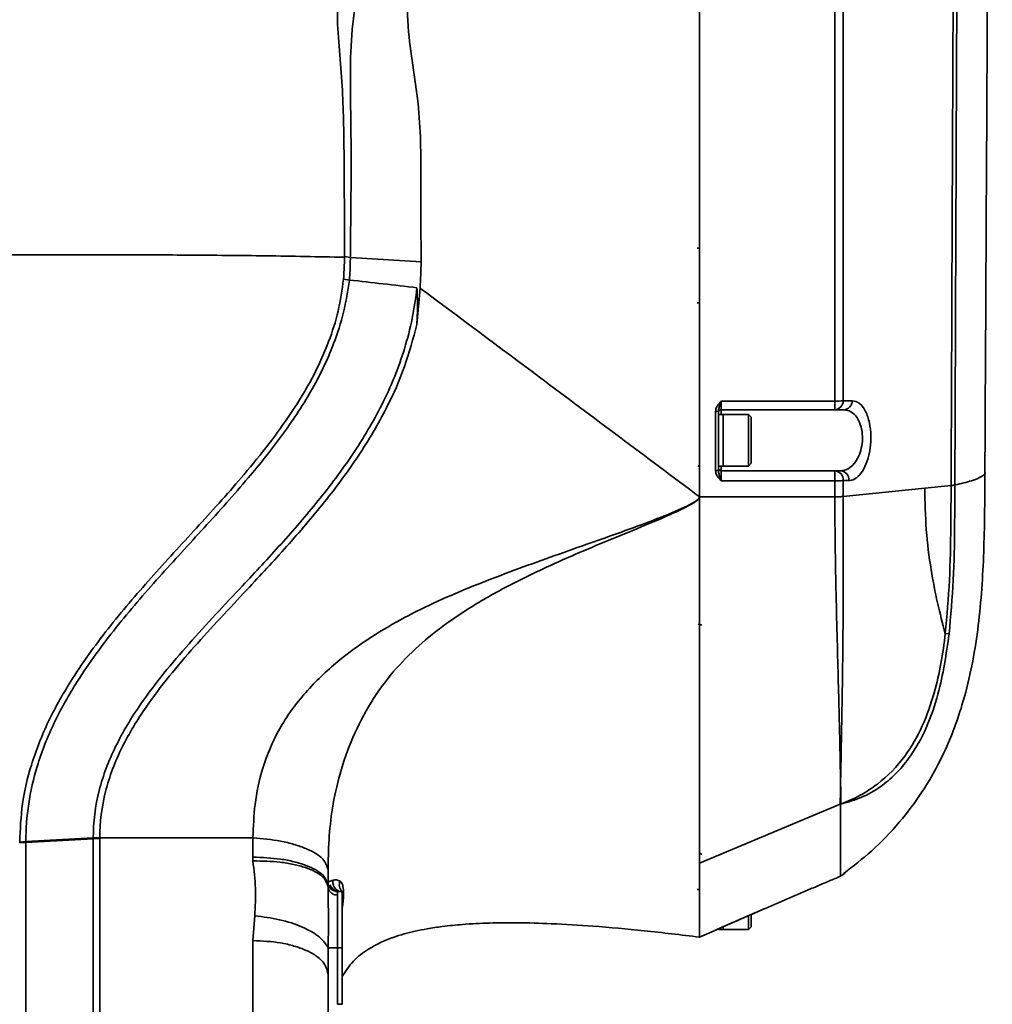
# Model space of a CAD drawing. Header units: millimetres. Extents: x -7686 to -856, y -458 to 6140.
# Tile 14 of 102: x -6771 to -6668, y 3852 to 3956. Entities that reach past the tile are written whole.
import ezdxf

# ---------------------------------------------------------------- set-up
doc = ezdxf.new("R2010")
doc.units = ezdxf.units.MM
doc.header["$LTSCALE"] = 5

msp = doc.modelspace()

# ---------------------------------------------------------------- linework, layer by layer
at = {"linetype": 'Continuous', "lineweight": 35}
for p, q in [((-6698.949, 3932.078), (-6699.199, 3932.078)), ((-6736.706, 3931.163), (-6736.713, 3931.097)), ((-6736.706, 3931.097), (-6736.706, 3931.163)), ((-6736.705, 3931.164), (-6736.076, 3931.07)), ((-6736.076, 3931.07), (-6728.557, 3930.609)), ((-6736.184, 3928.674), (-6736.799, 3928.76)), ((-6728.671, 3927.822), (-6729.004, 3923.946)), ((-6698.949, 3926.242), (-6699.199, 3926.242)), ((-6696.649, 3915.788), (-6684.563, 3915.788)), ((-6696.649, 3915.788), (-6696.649, 3914.878)), ((-6684.563, 3914.878), (-6684.563, 3915.788)), ((-6683.672, 3915.837), (-6682.717, 3915.838)), ((-6696.949, 3914.725), (-6696.949, 3913.094)), ((-6696.449, 3914.378), (-6696.949, 3914.378)), ((-6696.949, 3914.378), (-6696.949, 3908.878)), ((-6684.563, 3914.878), (-6696.649, 3914.878)), ((-6696.649, 3914.878), (-6696.649, 3914.378)), ((-6693.749, 3914.378), (-6696.449, 3914.378)), ((-6696.449, 3911.628), (-6696.449, 3914.378)), ((-6696.449, 3914.378), (-6696.449, 3908.878)), ((-6693.449, 3914.078), (-6693.749, 3914.378)), ((-6693.749, 3911.628), (-6693.749, 3914.378)), ((-6683.608, 3914.878), (-6684.563, 3914.878)), ((-6693.449, 3914.078), (-6693.449, 3911.628)), ((-6696.449, 3908.878), (-6696.449, 3911.628)), ((-6693.749, 3908.878), (-6693.749, 3911.628)), ((-6693.449, 3911.628), (-6693.449, 3909.178)), ((-6696.949, 3909.815), (-6696.949, 3908.423)), ((-6696.949, 3908.878), (-6696.449, 3908.878)), ((-6696.649, 3908.878), (-6696.649, 3908.378)), ((-6696.449, 3908.878), (-6693.749, 3908.878)), ((-6693.749, 3908.878), (-6693.449, 3909.178)), ((-6696.649, 3908.378), (-6696.649, 3907.31)), ((-6696.649, 3908.378), (-6684.562, 3908.378)), ((-6684.562, 3907.31), (-6684.562, 3908.378)), ((-6684.562, 3908.378), (-6683.946, 3908.378)), ((-6684.562, 3907.31), (-6696.649, 3907.31)), ((-6684.561, 3905.618), (-6684.562, 3907.31)), ((-6683.056, 3907.348), (-6683.671, 3907.347)), ((-6672.201, 3906.814), (-6675.007, 3906.528)), ((-6672.201, 3906.822), (-6671.798, 3906.87)), ((-6672.201, 3906.814), (-6672.201, 3906.822)), ((-6671.798, 3906.87), (-6671.798, 3906.862)), ((-6698.97, 3905.786), (-6698.953, 3905.788)), ((-6675.007, 3906.528), (-6683.671, 3905.646)), ((-6698.949, 3905.618), (-6684.561, 3905.618)), ((-6672.816, 3891.079), (-6672.41, 3891.032)), ((-6683.99, 3872.908), (-6698.949, 3866.625)), ((-6683.908, 3872.938), (-6683.949, 3873.077)), ((-6683.866, 3872.951), (-6683.908, 3872.938)), ((-6683.861, 3872.94), (-6683.866, 3872.951)), ((-6770.583, 3868.939), (-6763.414, 3869.325)), ((-6763.414, 3869.235), (-6770.583, 3868.857)), ((-6763.414, 3869.325), (-6762.725, 3869.343)), ((-6763.414, 3869.234), (-6762.725, 3869.254)), ((-6746.438, 3869.343), (-6762.725, 3869.343)), ((-6771.235, 3868.89), (-6770.583, 3868.939)), ((-6771.235, 3868.803), (-6770.583, 3868.853)), ((-6746.442, 3866.88), (-6746.449, 3867.284)), ((-6683.83, 3865.343), (-6683.638, 3865.481)), ((-6738.449, 3864.286), (-6738.449, 3864.145)), ((-6737.444, 3863.628), (-6737.449, 3863.245)), ((-6737.444, 3863.628), (-6736.949, 3863.628)), ((-6736.941, 3863.628), (-6736.999, 3863.691)), ((-6736.949, 3863.628), (-6736.949, 3857.628)), ((-6698.949, 3863.828), (-6699.199, 3863.828)), ((-6691.865, 3861.87), (-6691.865, 3861.87)), ((-6746.449, 3858.411), (-6746.241, 3861.037)), ((-6693.749, 3859.578), (-6693.749, 3861.045)), ((-6693.449, 3861.161), (-6693.449, 3859.878)), ((-6696.949, 3859.691), (-6696.949, 3859.578)), ((-6696.449, 3859.874), (-6696.449, 3859.578)), ((-6696.449, 3859.578), (-6696.449, 3859.827)), ((-6693.749, 3859.578), (-6693.449, 3859.878)), ((-6698.949, 3858.769), (-6697.128, 3859.555)), ((-6696.949, 3859.578), (-6696.449, 3859.578)), ((-6696.449, 3859.578), (-6693.749, 3859.578)), ((-6746.449, 3846.958), (-6746.449, 3858.411)), ((-6738.426, 3857.628), (-6738.449, 3854.847)), ((-6737.449, 3857.628), (-6738.426, 3857.628)), ((-6737.449, 3857.628), (-6736.949, 3857.628)), ((-6736.949, 3857.628), (-6736.949, 3851.628)), ((-6736.949, 3851.628), (-6737.449, 3851.628))]:
    msp.add_line(p, q, dxfattribs=at)
at = {"linetype": 'Continuous', "lineweight": 35, "flags": 128}
for points in [[(-6699.099, 3908.806), (-6698.98, 3908.961), (-6698.952, 3908.988)], [(-6698.952, 3867.692), (-6698.736, 3867.593), (-6698.72, 3867.588)], [(-6697.13, 3859.555), (-6697.092, 3859.575), (-6697.066, 3859.593)]]:
    msp.add_lwpolyline(points, dxfattribs=at)
at = {"linetype": 'Continuous', "lineweight": 35}
for centre, radius, start, end in [((-6684.458, 3921.931), 6.144, 269.01874, 277.34904), ((-6684.617, 3915.822), 0.945, 273.28565, 0.9218), ((-6683.663, 3915.822), 0.946, 273.28829, 0.9466), ((-6697.175, 3915.575), 0.88, 265.14706, 284.85702), ((-6696.649, 3914.578), 0.3, 90, 180), ((-6697.175, 3909.478), 1.079, 266.03453, 282.05533), ((-6696.649, 3908.678), 0.3, 180, 270), ((-6684.622, 3907.426), 0.954, 355.27688, 86.38263), ((-6684.006, 3907.426), 0.954, 355.29265, 86.38349), ((-6684.456, 3915.491), 8.182, 269.26256, 275.5082), ((-6672.548, 3911.409), 4.608, 274.31028, 279.35796), ((-6698.61, 3894.099), 2.108, 256.59178, 267.01649), ((-6737.444, 3864.628), 1, 179.62691, 228.09119), ((-6737.444, 3864.628), 1, 228.09121, 269.99994), ((-6736.938, 3864.627), 1.002, 168.86844, 248.35493), ((-6736.287, 3864.331), 0.966, 155.12791, 226.68739)]:
    msp.add_arc(centre, radius, start, end, dxfattribs=at)
for points, knots in [([(-6668.605, 3908.217), (-6668.565, 3915.907), (-6668.485, 3931.272), (-6668.362, 3954.197), (-6668.243, 3976.962), (-6668.13, 3999.536), (-6668.027, 4021.898), (-6667.938, 4044.015), (-6667.865, 4065.886), (-6667.834, 4080.249), (-6667.818, 4087.422)], [0, 0, 0, 0, 0.12559417, 0.25095726, 0.37615785, 0.50123273, 0.6261886, 0.75100406, 0.87563165, 1, 1, 1, 1]), ([(-6672.201, 3906.822), (-6672.171, 3914.053), (-6672.109, 3928.614), (-6672.017, 3950.362), (-6671.925, 3972.022), (-6671.832, 3993.45), (-6671.738, 4014.612), (-6671.651, 4035.475), (-6671.576, 4055.834), (-6671.546, 4069.06), (-6671.531, 4075.569)], [0, 0, 0, 0, 0.12393853, 0.24955313, 0.37526773, 0.50090811, 0.62662977, 0.75241908, 0.87815767, 1, 1, 1, 1]), ([(-6671.248, 4075.952), (-6671.248, 4075.952), (-6671.258, 4069.463), (-6671.279, 4057.872), (-6671.317, 4040.996), (-6671.359, 4025.428), (-6671.406, 4009.657), (-6671.46, 3993.731), (-6671.519, 3977.67), (-6671.582, 3961.472), (-6671.647, 3945.11), (-6671.706, 3930.511), (-6671.757, 3917.753), (-6671.784, 3910.5), (-6671.798, 3906.87), (-6671.798, 3906.87)], [0, 0, 0, 0, 0.0000003, 0.1217527, 0.2158001, 0.3099339, 0.4043567, 0.4988897, 0.5928067, 0.6868557, 0.7813367, 0.8759774, 0.9379631, 0.9999997, 1, 1, 1, 1]), ([(-6698.949, 4065.397), (-6698.949, 4064.436), (-6698.949, 4062.193), (-6698.949, 4058.977), (-6698.949, 4055.576), (-6698.949, 4052.435), (-6698.949, 4049.258), (-6698.949, 4046.137), (-6698.949, 4041.107), (-6698.949, 4034.074), (-6698.949, 4024.494), (-6698.949, 4014.122), (-6698.949, 4002.965), (-6698.949, 3990.057), (-6698.949, 3975.278), (-6698.949, 3958.517), (-6698.949, 3941.256), (-6698.949, 3923.587), (-6698.949, 3911.63), (-6698.949, 3905.618)], [0, 0, 0, 0, 0.0191688, 0.0447303, 0.0641445, 0.0869941, 0.1073318, 0.1273657, 0.1490142, 0.2070756, 0.2661939, 0.3364787, 0.4077798, 0.4793079, 0.5799078, 0.6824659, 0.7864703, 0.8926361, 1, 1, 1, 1]), ([(-6698.949, 3905.618), (-6698.949, 3911.634), (-6698.949, 3923.585), (-6698.949, 3941.262), (-6698.949, 3958.515), (-6698.949, 3975.282), (-6698.949, 3991.136), (-6698.949, 4006.114), (-6698.949, 4020.212), (-6698.949, 4031.39), (-6698.949, 4039.823), (-6698.949, 4045.624), (-6698.949, 4050.105), (-6698.949, 4053.352), (-6698.949, 4055.346), (-6698.949, 4057.305), (-6698.949, 4059.364), (-6698.949, 4061.538), (-6698.949, 4063.608), (-6698.949, 4064.867), (-6698.949, 4065.397)], [0, 0, 0, 0, 0.1074266, 0.2134385, 0.3176729, 0.420017, 0.5206966, 0.6123606, 0.7029589, 0.791456, 0.8305438, 0.8691707, 0.9063409, 0.9196359, 0.9338304, 0.9460672, 0.9587072, 0.9748906, 0.9894348, 1, 1, 1, 1]), ([(-6729.053, 3979.104), (-6729.113, 3977.514), (-6729.234, 3974.334), (-6729.505, 3969.541), (-6729.815, 3964.734), (-6730.147, 3959.91), (-6729.947, 3953.953), (-6728.558, 3947.005), (-6728.587, 3938.805), (-6728.567, 3933.344), (-6728.557, 3930.609)], [0, 0, 0, 0, 0.0997959, 0.199655, 0.2995654, 0.3994055, 0.4991847, 0.6667407, 0.8331092, 1, 1, 1, 1]), ([(-6736.712, 3931.097), (-6736.712, 3931.097), (-6736.708, 3935.037), (-6736.709, 3941.414), (-6736.862, 3949.055), (-6737.341, 3954.016), (-6737.536, 3957.297), (-6737.217, 3960.087), (-6736.541, 3963.181), (-6735.469, 3967.015), (-6734.395, 3971.64), (-6733.897, 3974.728), (-6733.701, 3976.277), (-6733.701, 3976.277)], [0, 0, 0, 0, 0.0000013, 0.2589969, 0.4203426, 0.5022035, 0.5839384, 0.6347836, 0.6856911, 0.7904062, 0.8947843, 0.9999987, 1, 1, 1, 1]), ([(-6732.128, 3975.115), (-6732.324, 3973.545), (-6732.717, 3970.405), (-6733.624, 3965.853), (-6734.798, 3961.469), (-6735.794, 3957.016), (-6736.109, 3952.349), (-6736.062, 3947.601), (-6735.947, 3940.508), (-6736.046, 3935.006), (-6736.076, 3931.07), (-6736.076, 3931.07)], [0, 0, 0, 0, 0.1094267, 0.2188388, 0.3185738, 0.4180906, 0.5238325, 0.6299208, 0.7360212, 0.9999987, 1, 1, 1, 1]), ([(-6684.563, 3915.788), (-6684.564, 3921.759), (-6684.566, 3933.718), (-6684.564, 3949.183), (-6684.566, 3962.237), (-6684.568, 3969.328), (-6684.569, 3972.876)], [0, 0, 0, 0, 0.31044, 0.6216685, 0.8107317, 1, 1, 1, 1]), ([(-6683.673, 3973.018), (-6683.672, 3969.468), (-6683.671, 3962.364), (-6683.671, 3949.304), (-6683.674, 3933.811), (-6683.673, 3921.834), (-6683.672, 3915.837)], [0, 0, 0, 0, 0.1890784, 0.3783618, 0.6887728, 1, 1, 1, 1]), ([(-6790.949, 3931.319), (-6787.735, 3931.323), (-6781.276, 3931.33), (-6771.59, 3931.359), (-6762.296, 3931.367), (-6753.429, 3931.336), (-6744.978, 3931.261), (-6739.475, 3931.152), (-6736.712, 3931.097)], [0, 0, 0, 0, 0.1770534, 0.3557855, 0.5347289, 0.6895438, 0.8440896, 1, 1, 1, 1]), ([(-6736.795, 3928.76), (-6736.758, 3929.419), (-6736.713, 3930.198), (-6736.707, 3930.977), (-6736.706, 3931.097)], [0, 0, 0, 0, 0.847046, 1, 1, 1, 1]), ([(-6736.073, 3931.07), (-6736.075, 3930.949), (-6736.087, 3930.149), (-6736.126, 3929.35), (-6736.178, 3928.674), (-6736.178, 3928.674)], [0, 0, 0, 0, 0.1518809, 0.9999752, 1, 1, 1, 1]), ([(-6728.551, 3930.609), (-6728.559, 3930.149), (-6728.577, 3929.22), (-6728.639, 3928.292), (-6728.671, 3927.824)], [0, 0, 0, 0, 0.4951859, 1, 1, 1, 1]), ([(-6771.235, 3868.89), (-6771.178, 3870.244), (-6771.062, 3872.982), (-6770.035, 3877.32), (-6768.258, 3881.811), (-6765.422, 3886.806), (-6761.617, 3891.995), (-6756.985, 3897.359), (-6752.125, 3902.614), (-6747.06, 3908.237), (-6742.984, 3913.419), (-6740.068, 3918.211), (-6738.418, 3921.825), (-6737.29, 3925.365), (-6736.963, 3927.623), (-6736.799, 3928.76)], [0, 0, 0, 0, 0.0605749, 0.1224892, 0.1949318, 0.2690456, 0.3670483, 0.4662343, 0.5667323, 0.6674148, 0.7840006, 0.8434568, 0.903635, 0.9514401, 1, 1, 1, 1]), ([(-6736.184, 3928.674), (-6736.184, 3928.674), (-6736.321, 3927.521), (-6736.744, 3925.228), (-6738.001, 3921.213), (-6740.175, 3916.762), (-6743.325, 3912.043), (-6747.181, 3907.243), (-6751.617, 3902.308), (-6756.441, 3897.096), (-6761.075, 3891.744), (-6764.859, 3886.58), (-6767.66, 3881.621), (-6769.416, 3877.227), (-6770.378, 3872.962), (-6770.584, 3870.273), (-6770.583, 3868.939), (-6770.583, 3868.939)], [0, 0, 0, 0, 0.0000008, 0.0492748, 0.0985583, 0.1779738, 0.2579217, 0.3377959, 0.4372909, 0.5370694, 0.6364535, 0.7354084, 0.8076637, 0.8798147, 0.9399068, 0.9999992, 1, 1, 1, 1]), ([(-6763.414, 3869.325), (-6763.414, 3869.325), (-6763.414, 3871.014), (-6762.994, 3874.357), (-6761.15, 3879.168), (-6758.652, 3883.278), (-6755.932, 3886.866), (-6752.334, 3891.064), (-6748.077, 3895.565), (-6743.421, 3900.568), (-6739.435, 3905.169), (-6735.758, 3910.064), (-6732.542, 3915.432), (-6730.11, 3921.376), (-6729.225, 3925.664), (-6729, 3927.861), (-6729, 3927.861)], [0, 0, 0, 0, 0.0000009, 0.0771996, 0.1511517, 0.2279003, 0.2869252, 0.3459857, 0.4656735, 0.5516623, 0.6376244, 0.7254034, 0.8130758, 0.9050383, 0.9999991, 1, 1, 1, 1]), ([(-6736.181, 3928.674), (-6734.982, 3928.539), (-6732.588, 3928.268), (-6730.195, 3927.997), (-6729, 3927.861)], [0, 0, 0, 0, 0.5009277, 1, 1, 1, 1]), ([(-6729, 3927.861), (-6728.969, 3927.215), (-6728.907, 3925.909), (-6728.971, 3924.605), (-6729.004, 3923.946)], [0, 0, 0, 0, 0.4944902, 1, 1, 1, 1]), ([(-6728.673, 3927.822), (-6724.432, 3924.661), (-6714.524, 3917.276), (-6704.616, 3909.859), (-6698.949, 3905.618)], [0, 0, 0, 0, 0.4280925, 1, 1, 1, 1]), ([(-6729.004, 3923.946), (-6729.402, 3922.446), (-6730.204, 3919.423), (-6732.301, 3914.718), (-6735.155, 3909.89), (-6738.799, 3904.985), (-6742.824, 3900.299), (-6747.525, 3895.232), (-6751.789, 3890.714), (-6755.364, 3886.55), (-6758.031, 3883.03), (-6760.495, 3878.987), (-6762.311, 3874.297), (-6762.725, 3870.985), (-6762.725, 3869.343), (-6762.725, 3869.343)], [0, 0, 0, 0, 0.0706995, 0.1424902, 0.2337806, 0.3251675, 0.4192797, 0.5134242, 0.6380888, 0.7010421, 0.7639558, 0.8410141, 0.9204128, 0.9999991, 1, 1, 1, 1]), ([(-6697.249, 3914.699), (-6697.238, 3914.8), (-6697.211, 3915.051), (-6697.009, 3915.384), (-6696.8, 3915.626), (-6696.682, 3915.753), (-6696.651, 3915.786), (-6696.649, 3915.788)], [0, 0, 0, 0, 0.2383296, 0.5928137, 0.8918232, 0.9958583, 1, 1, 1, 1]), ([(-6696.649, 3915.788), (-6696.65, 3915.786), (-6696.666, 3915.738), (-6696.722, 3915.565), (-6696.818, 3915.274), (-6696.925, 3914.982), (-6696.943, 3914.793), (-6696.949, 3914.725)], [0, 0, 0, 0, 0.00543818, 0.12813578, 0.46595314, 0.80937419, 1, 1, 1, 1]), ([(-6682.717, 3915.838), (-6682.456, 3915.783), (-6681.934, 3915.674), (-6681.28, 3914.805), (-6680.854, 3913.559), (-6680.697, 3912.153), (-6680.773, 3910.797), (-6681.039, 3909.566), (-6681.479, 3908.506), (-6682.082, 3907.704), (-6682.639, 3907.377), (-6682.971, 3907.354), (-6683.056, 3907.348)], [0, 0, 0, 0, 0.122988, 0.2462455, 0.359971, 0.460551, 0.552684, 0.6435219, 0.7392679, 0.8443459, 0.9606348, 1, 1, 1, 1]), ([(-6697.249, 3908.401), (-6697.249, 3909.451), (-6697.249, 3911.552), (-6697.249, 3913.65), (-6697.249, 3914.699)], [0, 0, 0, 0, 0.4999986, 1, 1, 1, 1]), ([(-6683.946, 3908.378), (-6683.862, 3908.383), (-6683.53, 3908.401), (-6682.977, 3908.648), (-6682.375, 3909.257), (-6681.934, 3910.067), (-6681.665, 3911.011), (-6681.588, 3912.058), (-6681.747, 3913.144), (-6682.178, 3914.098), (-6682.832, 3914.755), (-6683.348, 3914.837), (-6683.608, 3914.878)], [0, 0, 0, 0, 0.0405739, 0.1601296, 0.2668079, 0.3621713, 0.4508841, 0.5397575, 0.6370568, 0.7491992, 0.8737292, 1, 1, 1, 1]), ([(-6696.649, 3907.31), (-6696.651, 3907.312), (-6696.682, 3907.345), (-6696.8, 3907.472), (-6697.009, 3907.714), (-6697.211, 3908.048), (-6697.238, 3908.3), (-6697.249, 3908.401)], [0, 0, 0, 0, 0.0041418, 0.1081783, 0.4071857, 0.7616723, 1, 1, 1, 1]), ([(-6696.649, 3907.31), (-6696.65, 3907.312), (-6696.666, 3907.36), (-6696.722, 3907.535), (-6696.818, 3907.836), (-6696.925, 3908.149), (-6696.943, 3908.351), (-6696.949, 3908.423)], [0, 0, 0, 0, 0.0054381, 0.1281374, 0.4659521, 0.8093753, 1, 1, 1, 1]), ([(-6683.6, 3865.556), (-6682.606, 3866.326), (-6680.484, 3867.968), (-6677.694, 3870.9), (-6674.845, 3874.678), (-6672.378, 3879.305), (-6670.316, 3885.42), (-6669.104, 3892.448), (-6668.645, 3900.287), (-6668.618, 3905.56), (-6668.605, 3908.215)], [0, 0, 0, 0, 0.0797604, 0.1701941, 0.2560363, 0.3797281, 0.5013077, 0.6645712, 0.8311289, 1, 1, 1, 1]), ([(-6668.611, 3908.216), (-6668.609, 3908.214), (-6668.495, 3908.062), (-6668.919, 3907.761), (-6669.888, 3907.313), (-6671.159, 3907.018), (-6671.798, 3906.87)], [0, 0, 0, 0, 0.0058747, 0.3343323, 0.6650051, 1, 1, 1, 1]), ([(-6683.671, 3907.347), (-6683.671, 3906.781), (-6683.671, 3906.214), (-6683.671, 3905.646), (-6683.671, 3905.646)], [0, 0, 0, 0, 0.9999648, 1, 1, 1, 1]), ([(-6672.816, 3891.079), (-6672.647, 3892.969), (-6672.31, 3896.755), (-6672.227, 3902.009), (-6672.207, 3905.362), (-6672.201, 3906.814), (-6672.201, 3906.814)], [0, 0, 0, 0, 0.361073, 0.7233722, 0.9999962, 1, 1, 1, 1]), ([(-6671.798, 3906.862), (-6671.805, 3905.405), (-6671.821, 3902.039), (-6671.901, 3896.753), (-6672.241, 3892.941), (-6672.41, 3891.032)], [0, 0, 0, 0, 0.2759489, 0.6375776, 1, 1, 1, 1]), ([(-6672.816, 3891.079), (-6673.099, 3892.14), (-6673.667, 3894.261), (-6674.379, 3897.969), (-6674.909, 3902.077), (-6674.974, 3905.045), (-6675.007, 3906.528)], [0, 0, 0, 0, 0.237259, 0.4744667, 0.7372337, 1, 1, 1, 1]), ([(-6746.438, 3869.343), (-6746.392, 3870.525), (-6746.294, 3873.016), (-6745.472, 3876.932), (-6743.748, 3881.021), (-6740.964, 3884.853), (-6737.566, 3888.085), (-6733.972, 3890.69), (-6730.386, 3892.782), (-6725.495, 3895.167), (-6719.18, 3897.654), (-6711.777, 3900.268), (-6706.096, 3902.258), (-6702.127, 3903.795), (-6700.222, 3904.621), (-6699.156, 3905.246), (-6698.979, 3905.505), (-6698.962, 3905.581), (-6698.953, 3905.619)], [0, 0, 0, 0, 0.0583903, 0.1231671, 0.1955803, 0.2715452, 0.345377, 0.4132073, 0.4766652, 0.5370187, 0.6643178, 0.7896399, 0.8995121, 0.9426321, 0.9857447, 0.9964313, 0.998212, 1, 1, 1, 1]), ([(-6698.943, 3905.617), (-6698.952, 3905.578), (-6698.97, 3905.5), (-6699.058, 3905.365), (-6699.261, 3905.174), (-6699.724, 3904.871), (-6700.695, 3904.348), (-6702.7, 3903.43), (-6706.766, 3901.735), (-6711.82, 3899.684), (-6717.17, 3897.25), (-6721.64, 3894.919), (-6725.555, 3892.442), (-6728.875, 3889.796), (-6731.614, 3887.008), (-6733.991, 3883.734), (-6735.871, 3880.08), (-6737.219, 3876.284), (-6738.034, 3872.59), (-6738.391, 3869.119), (-6738.427, 3866.96), (-6738.444, 3865.886)], [0, 0, 0, 0, 0.0019697, 0.0039324, 0.0078256, 0.0156012, 0.0311398, 0.0621971, 0.1242412, 0.2483515, 0.3311144, 0.4139857, 0.4968448, 0.5592055, 0.6231342, 0.6893576, 0.758739, 0.8263222, 0.8877779, 0.944193, 1, 1, 1, 1]), ([(-6698.949, 3891.51), (-6698.949, 3893.804), (-6698.949, 3898.4), (-6698.949, 3903.21), (-6698.949, 3905.618)], [0, 0, 0, 0, 0.49933842, 1, 1, 1, 1]), ([(-6698.949, 3858.805), (-6698.949, 3859.004), (-6698.949, 3859.401), (-6698.949, 3861.362), (-6698.949, 3864.034), (-6698.949, 3867.345), (-6698.949, 3871.36), (-6698.949, 3876.009), (-6698.949, 3881.188), (-6698.949, 3886.826), (-6698.949, 3892.849), (-6698.949, 3899.142), (-6698.949, 3903.463), (-6698.949, 3905.618)], [0, 0, 0, 0, 0.10385229, 0.20764231, 0.29607815, 0.38359958, 0.47173798, 0.55972698, 0.64821924, 0.73584486, 0.82354819, 0.91200108, 1, 1, 1, 1]), ([(-6684.561, 3905.618), (-6684.47, 3905.618), (-6684.287, 3905.618), (-6684.034, 3905.623), (-6683.815, 3905.633), (-6683.719, 3905.641), (-6683.671, 3905.646)], [0, 0, 0, 0, 0.2500002, 0.5000003, 0.7500002, 1, 1, 1, 1]), ([(-6683.949, 3875.296), (-6683.95, 3875.309), (-6683.95, 3875.326), (-6683.955, 3875.575), (-6683.977, 3876.773), (-6684.027, 3879.181), (-6684.112, 3882.824), (-6684.219, 3886.951), (-6684.342, 3891.495), (-6684.457, 3896.179), (-6684.539, 3900.93), (-6684.561, 3904.039), (-6684.561, 3905.618), (-6684.561, 3905.618)], [0, 0, 0, 0, 0.0018307, 0.0024388, 0.0347743, 0.1669372, 0.3102587, 0.4550136, 0.6006052, 0.748718, 0.8728697, 0.9999984, 1, 1, 1, 1]), ([(-6683.671, 3905.646), (-6683.67, 3904.135), (-6683.669, 3901.078), (-6683.667, 3896.409), (-6683.685, 3891.698), (-6683.733, 3887.139), (-6683.802, 3882.953), (-6683.85, 3880.42), (-6683.895, 3878.091), (-6683.921, 3876.771), (-6683.945, 3875.548), (-6683.949, 3875.309), (-6683.949, 3875.296)], [0, 0, 0, 0, 0.1228717, 0.2485815, 0.3939721, 0.5420995, 0.6852479, 0.8300183, 0.8317915, 0.966714, 0.998113, 1, 1, 1, 1]), ([(-6698.949, 3866.625), (-6698.949, 3868.19), (-6698.949, 3871.329), (-6698.949, 3877.317), (-6698.949, 3884.01), (-6698.949, 3889.015), (-6698.949, 3891.51)], [0, 0, 0, 0, 0.2492957, 0.5000448, 0.7507956, 1, 1, 1, 1]), ([(-6683.866, 3872.951), (-6683.866, 3872.951), (-6683.182, 3873.207), (-6681.848, 3873.817), (-6679.453, 3875.369), (-6677.083, 3877.819), (-6675.164, 3881.206), (-6673.624, 3885.586), (-6673.061, 3888.948), (-6672.816, 3891.079), (-6672.816, 3891.079)], [0, 0, 0, 0, 0.0000026, 0.0979093, 0.1957716, 0.380961, 0.5467552, 0.7130975, 0.9999973, 1, 1, 1, 1]), ([(-6672.41, 3891.032), (-6672.722, 3888.88), (-6673.215, 3885.473), (-6674.745, 3881.016), (-6676.32, 3878.153), (-6678.068, 3876.096), (-6679.744, 3874.68), (-6681.689, 3873.571), (-6683.137, 3873.151), (-6683.861, 3872.94)], [0, 0, 0, 0, 0.2836111, 0.4489813, 0.6136669, 0.7073778, 0.8009865, 0.9004536, 1, 1, 1, 1]), ([(-6683.99, 3872.908), (-6683.99, 3872.908), (-6683.982, 3873.281), (-6683.972, 3874.039), (-6683.957, 3874.86), (-6683.95, 3875.282), (-6683.949, 3875.296)], [0, 0, 0, 0, 0.0000137, 0.5009587, 0.983798, 1, 1, 1, 1]), ([(-6683.949, 3875.296), (-6683.949, 3875.283), (-6683.942, 3874.865), (-6683.927, 3874.055), (-6683.915, 3873.305), (-6683.908, 3872.938), (-6683.908, 3872.938)], [0, 0, 0, 0, 0.0158798, 0.5005939, 0.9999863, 1, 1, 1, 1]), ([(-6683.949, 3873.077), (-6683.961, 3873.03), (-6683.974, 3872.973), (-6683.988, 3872.917), (-6683.99, 3872.908)], [0, 0, 0, 0, 0.8496986, 1, 1, 1, 1]), ([(-6683.949, 3873.077), (-6683.949, 3871.943), (-6683.949, 3869.672), (-6683.949, 3867.318), (-6683.949, 3865.661), (-6683.949, 3865.393), (-6683.949, 3865.256)], [0, 0, 0, 0, 0.2476755, 0.4956726, 0.7431167, 1, 1, 1, 1]), ([(-6763.426, 3808.776), (-6763.426, 3808.776), (-6763.425, 3812.448), (-6763.422, 3819.821), (-6763.419, 3831.035), (-6763.42, 3842.528), (-6763.42, 3852.786), (-6763.418, 3861.738), (-6763.416, 3866.713), (-6763.415, 3869.234), (-6763.415, 3869.234)], [0, 0, 0, 0, 0.0000008, 0.1963714, 0.392709, 0.5842838, 0.7757609, 0.8878919, 0.9999992, 1, 1, 1, 1]), ([(-6763.414, 3869.234), (-6763.414, 3869.245), (-6763.414, 3869.266), (-6763.414, 3869.297), (-6763.414, 3869.316), (-6763.414, 3869.325)], [0, 0, 0, 0, 0.3499302, 0.7000394, 1, 1, 1, 1]), ([(-6762.726, 3869.254), (-6762.726, 3866.758), (-6762.725, 3861.755), (-6762.727, 3852.827), (-6762.729, 3842.561), (-6762.746, 3831.071), (-6762.769, 3819.845), (-6762.79, 3812.482), (-6762.8, 3808.799)], [0, 0, 0, 0, 0.1118755, 0.2242229, 0.4152616, 0.6072534, 0.8035345, 1, 1, 1, 1]), ([(-6762.725, 3869.343), (-6762.725, 3869.343), (-6762.725, 3869.334), (-6762.725, 3869.314), (-6762.725, 3869.284), (-6762.725, 3869.264), (-6762.725, 3869.254)], [0, 0, 0, 0, 0.0006234, 0.3169069, 0.6584491, 1, 1, 1, 1]), ([(-6746.449, 3867.284), (-6746.449, 3867.626), (-6746.449, 3868.311), (-6746.442, 3868.999), (-6746.438, 3869.343)], [0, 0, 0, 0, 0.5003746, 1, 1, 1, 1]), ([(-6738.444, 3865.886), (-6738.553, 3866.293), (-6738.72, 3866.92), (-6739.72, 3867.677), (-6740.752, 3868.208), (-6742.032, 3868.651), (-6743.891, 3869.106), (-6745.435, 3869.25), (-6746.438, 3869.343)], [0, 0, 0, 0, 0.239715, 0.368651, 0.5002675, 0.6318443, 0.7606666, 1, 1, 1, 1]), ([(-6771.235, 3868.798), (-6771.235, 3868.798), (-6771.235, 3868.808), (-6771.235, 3868.828), (-6771.235, 3868.858), (-6771.235, 3868.879), (-6771.235, 3868.89)], [0, 0, 0, 0, 0.00061297, 0.30418931, 0.65811251, 1, 1, 1, 1]), ([(-6770.583, 3868.857), (-6770.583, 3868.857), (-6770.584, 3865.734), (-6770.581, 3859.594), (-6770.584, 3851.258), (-6770.592, 3843.706), (-6770.602, 3834.135), (-6770.631, 3822.275), (-6770.664, 3812.933), (-6770.682, 3808.286), (-6770.682, 3808.286)], [0, 0, 0, 0, 0.0000008, 0.1384568, 0.2769662, 0.3900778, 0.5032025, 0.7515484, 0.9999992, 1, 1, 1, 1]), ([(-6770.583, 3868.939), (-6770.583, 3868.929), (-6770.583, 3868.908), (-6770.583, 3868.88), (-6770.583, 3868.864), (-6770.583, 3868.857)], [0, 0, 0, 0, 0.3860657, 0.7717828, 1, 1, 1, 1]), ([(-6738.449, 3864.286), (-6738.556, 3864.663), (-6738.721, 3865.243), (-6739.719, 3865.941), (-6740.751, 3866.421), (-6742.033, 3866.808), (-6743.895, 3867.182), (-6745.443, 3867.244), (-6746.449, 3867.284)], [0, 0, 0, 0, 0.2394577, 0.3683607, 0.4999989, 0.6316372, 0.7605407, 1, 1, 1, 1]), ([(-6746.241, 3861.037), (-6746.192, 3862.005), (-6746.093, 3863.941), (-6746.326, 3865.901), (-6746.442, 3866.88)], [0, 0, 0, 0, 0.50041238, 1, 1, 1, 1]), ([(-6738.449, 3864.145), (-6738.578, 3864.515), (-6738.777, 3865.085), (-6739.792, 3865.743), (-6740.824, 3866.186), (-6742.092, 3866.53), (-6743.93, 3866.847), (-6745.452, 3866.867), (-6746.442, 3866.88)], [0, 0, 0, 0, 0.2398193, 0.3685932, 0.4999998, 0.6314065, 0.7601805, 1, 1, 1, 1]), ([(-6698.949, 3866.625), (-6698.949, 3865.451), (-6698.949, 3863.092), (-6698.949, 3860.767), (-6698.949, 3859.949), (-6698.949, 3859.581)], [0, 0, 0, 0, 0.3524182, 0.7079732, 1, 1, 1, 1]), ([(-6738.444, 3865.886), (-6738.446, 3865.621), (-6738.449, 3865.085), (-6738.449, 3864.554), (-6738.449, 3864.285)], [0, 0, 0, 0, 0.4931358, 1, 1, 1, 1]), ([(-6691.865, 3861.87), (-6691.433, 3862.058), (-6690.566, 3862.435), (-6689.263, 3862.997), (-6687.959, 3863.556), (-6686.673, 3864.103), (-6685.422, 3864.633), (-6684.518, 3865.014), (-6684.07, 3865.203), (-6683.974, 3865.244)], [0, 0, 0, 0, 0.1575633, 0.3157276, 0.4760525, 0.6373316, 0.7952179, 0.9562798, 1, 1, 1, 1]), ([(-6683.974, 3865.244), (-6683.968, 3865.246), (-6683.959, 3865.251), (-6683.953, 3865.254), (-6683.949, 3865.255), (-6683.949, 3865.256), (-6683.949, 3865.256)], [0, 0, 0, 0, 0.3213476, 0.5433808, 0.7713745, 1, 1, 1, 1]), ([(-6683.949, 3865.256), (-6683.949, 3865.256), (-6683.919, 3865.277), (-6683.861, 3865.319), (-6683.745, 3865.403), (-6683.612, 3865.5), (-6683.495, 3865.588), (-6683.455, 3865.62), (-6683.439, 3865.633)], [0, 0, 0, 0, 0.0000447, 0.1227029, 0.2456639, 0.5259383, 0.8115747, 1, 1, 1, 1]), ([(-6683.638, 3865.481), (-6683.636, 3865.483), (-6683.522, 3865.565), (-6683.482, 3865.601), (-6683.442, 3865.636)], [0, 0, 0, 0, 0.0230209, 1, 1, 1, 1]), ([(-6738.449, 3864.286), (-6738.449, 3864.385), (-6738.449, 3864.586), (-6738.446, 3864.618), (-6738.444, 3864.635)], [0, 0, 0, 0, 0.4939715, 1, 1, 1, 1]), ([(-6738.449, 3864.145), (-6738.444, 3863.905), (-6738.435, 3863.332), (-6738.415, 3861.95), (-6738.41, 3859.964), (-6738.421, 3858.392), (-6738.426, 3857.628)], [0, 0, 0, 0, 0.178468, 0.4251947, 0.7206137, 1, 1, 1, 1]), ([(-6737.449, 3863.245), (-6737.58, 3863.259), (-6737.842, 3863.288), (-6738.173, 3863.504), (-6738.396, 3863.803), (-6738.432, 3864.035), (-6738.449, 3864.145)], [0, 0, 0, 0, 0.2562748, 0.5125496, 0.7688245, 1, 1, 1, 1]), ([(-6738.444, 3864.635), (-6738.439, 3864.639), (-6738.423, 3864.65), (-6738.356, 3864.69), (-6738.066, 3864.777), (-6737.921, 3864.82)], [0, 0, 0, 0, 0.209225, 0.6038997, 1, 1, 1, 1]), ([(-6738.208, 3864.328), (-6738.17, 3864.231), (-6738.083, 3864.013), (-6737.83, 3863.765), (-6737.56, 3863.642), (-6737.375, 3863.632), (-6737.317, 3863.628)], [0, 0, 0, 0, 0.2068643, 0.4680095, 0.83455, 1, 1, 1, 1]), ([(-6737.146, 3863.628), (-6737.363, 3863.656), (-6737.672, 3863.695), (-6738.008, 3863.972), (-6738.147, 3864.17), (-6738.196, 3864.296), (-6738.208, 3864.328)], [0, 0, 0, 0, 0.5382109, 0.76322, 0.9411753, 1, 1, 1, 1]), ([(-6737.921, 3864.82), (-6737.803, 3864.849), (-6737.587, 3864.901), (-6737.296, 3864.788), (-6737.163, 3864.737)], [0, 0, 0, 0, 0.5451853, 1, 1, 1, 1]), ([(-6737.163, 3864.737), (-6737.08, 3864.652), (-6736.898, 3864.468), (-6736.805, 3863.812), (-6736.805, 3863.086), (-6736.827, 3862.491), (-6736.918, 3862.074), (-6736.949, 3861.933)], [0, 0, 0, 0, 0.2058524, 0.4492544, 0.6976541, 0.8979604, 1, 1, 1, 1]), ([(-6737.449, 3863.245), (-6737.449, 3863.083), (-6737.449, 3862.647), (-6737.449, 3861.442), (-6737.449, 3859.751), (-6737.449, 3858.412), (-6737.449, 3857.739), (-6737.449, 3857.628)], [0, 0, 0, 0, 0.1650119, 0.4431599, 0.721308, 0.9541879, 1, 1, 1, 1]), ([(-6696.45, 3859.876), (-6695.955, 3860.091), (-6694.426, 3860.755), (-6692.898, 3861.421), (-6691.865, 3861.871)], [0, 0, 0, 0, 0.3241445, 1, 1, 1, 1]), ([(-6696.45, 3859.876), (-6696.144, 3860.009), (-6694.616, 3860.673), (-6693.088, 3861.338), (-6691.865, 3861.87)], [0, 0, 0, 0, 0.2000019, 1, 1, 1, 1]), ([(-6738.426, 3857.628), (-6738.682, 3858.015), (-6739.21, 3858.812), (-6741.087, 3859.876), (-6743.527, 3860.695), (-6745.355, 3860.925), (-6746.241, 3861.037)], [0, 0, 0, 0, 0.2424475, 0.4999929, 0.7575426, 1, 1, 1, 1]), ([(-6736.949, 3854.594), (-6736.586, 3855.153), (-6735.867, 3856.261), (-6733.989, 3857.706), (-6731.696, 3858.758), (-6729.554, 3859.343), (-6727.8, 3859.69), (-6726.126, 3859.94), (-6723.914, 3860.16), (-6721.256, 3860.291), (-6718.114, 3860.316), (-6714.448, 3860.214), (-6709.947, 3859.938), (-6704.687, 3859.469), (-6700.918, 3859.011), (-6698.955, 3858.772)], [0, 0, 0, 0, 0.0541375, 0.1072821, 0.1798157, 0.2410815, 0.2731, 0.3134078, 0.3677336, 0.4396535, 0.5129695, 0.6035238, 0.7149311, 0.8514998, 1, 1, 1, 1]), ([(-6697.13, 3859.555), (-6697.138, 3859.552), (-6697.187, 3859.531), (-6697.249, 3859.506), (-6697.258, 3859.506), (-6697.175, 3859.548), (-6696.996, 3859.633), (-6696.742, 3859.748), (-6696.547, 3859.833), (-6696.45, 3859.876)], [0, 0, 0, 0, 0.02618865, 0.16606637, 0.31099499, 0.46889343, 0.6415563, 0.82109955, 1, 1, 1, 1]), ([(-6697.198, 3859.536), (-6697.198, 3859.536), (-6697.197, 3859.536), (-6697.171, 3859.549), (-6697.099, 3859.584), (-6696.946, 3859.655), (-6696.707, 3859.763), (-6696.499, 3859.855), (-6696.387, 3859.903), (-6696.375, 3859.908)], [0, 0, 0, 0, 0.0307249, 0.1105919, 0.2532206, 0.4540714, 0.6969865, 0.9665965, 1, 1, 1, 1]), ([(-6738.449, 3854.847), (-6738.556, 3855.295), (-6738.721, 3855.985), (-6739.718, 3856.815), (-6740.751, 3857.386), (-6742.032, 3857.846), (-6743.895, 3858.291), (-6745.443, 3858.364), (-6746.449, 3858.411)], [0, 0, 0, 0, 0.2394568, 0.3683607, 0.5, 0.6316393, 0.7605432, 1, 1, 1, 1]), ([(-6737.449, 3857.628), (-6737.449, 3857.186), (-6737.449, 3856.071), (-6737.449, 3854.384), (-6737.449, 3852.862), (-6737.449, 3851.827), (-6737.449, 3851.695), (-6737.449, 3851.628)], [0, 0, 0, 0, 0.1412246, 0.3559184, 0.5706123, 0.7853061, 1, 1, 1, 1]), ([(-6738.449, 3854.847), (-6738.449, 3852.811), (-6738.449, 3848.732), (-6738.449, 3844.79), (-6738.449, 3842.815)], [0, 0, 0, 0, 0.4990795, 1, 1, 1, 1])]:
    msp.add_open_spline(points, degree=3, knots=knots, dxfattribs=at)

doc.saveas('drawing.dxf')
